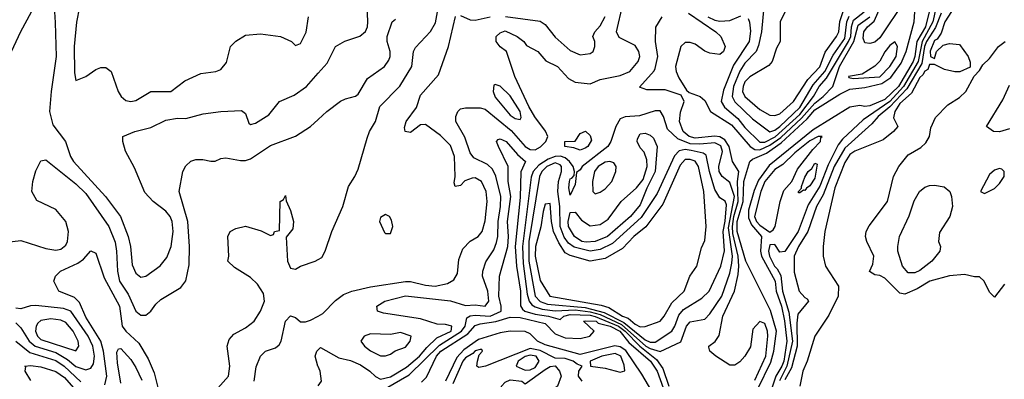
# Model space of a CAD drawing. Header units: inches. Extents: x 2380053 to 2584298, y 380219 to 546618.
# Tile 233 of 256: x 2468805 to 2472749, y 495737 to 497178. Entities that reach past the tile are written whole.
import ezdxf

# ---------------------------------------------------------------- set-up
doc = ezdxf.new("R2010")
doc.units = ezdxf.units.IN
doc.header["$MEASUREMENT"] = 0
doc.layers.add('C4469', color=7, linetype='Continuous')
doc.layers.add('C4479', color=7, linetype='Continuous')

msp = doc.modelspace()

# ---------------------------------------------------------------- linework, layer by layer
at = {"layer": 'C4469', "color": 2}
for points, elevation in [([(2468772.3, 497050), (2468810, 497131.3), (2468870, 497242)], 38), ([(2468944.7, 497210), (2468947.1, 497167.1), (2468950.4, 497030), (2468930.3, 496889.7), (2468924.9, 496810), (2468937.4, 496757.4), (2468987.7, 496690), (2469008, 496630), (2469020.5, 496610), (2469149.2, 496469.2), (2469208.7, 496390), (2469239.5, 496310), (2469248.9, 496270), (2469255.8, 496195.8), (2469270, 496162.8), (2469290, 496146.8), (2469310, 496150.8), (2469367.7, 496192.3), (2469394.5, 496225.5), (2469411.2, 496268.8), (2469419.7, 496330), (2469415.8, 496370), (2469407.8, 496390), (2469390.9, 496410.9), (2469339.3, 496450), (2469305.8, 496485.8), (2469264.2, 496584.2), (2469228.7, 496651.3), (2469218, 496690), (2469218, 496710), (2469266, 496730), (2469330, 496746), (2469390, 496774.8), (2469436.5, 496783.5), (2469470, 496782.8), (2469539.3, 496800.7), (2469610, 496810.8), (2469693.7, 496813.7), (2469710, 496802), (2469722.8, 496762.8), (2469730, 496758), (2469750, 496762.8), (2469802.7, 496797.3), (2469845.2, 496850), (2469904.4, 496875.6), (2469953.2, 496910), (2470000, 496963.3)], 38), ([(2469044.4, 497230), (2469031.9, 497168.1), (2469023.7, 497070), (2469024.9, 496964.9), (2469030, 496934), (2469070, 496950.8), (2469110, 496978.8), (2469130, 496986), (2469150, 496986), (2469170.8, 496970), (2469198.8, 496890), (2469211, 496870), (2469230, 496854.8), (2469250, 496850.7), (2469270, 496854), (2469330, 496890.7), (2469410, 496890.8), (2469466.6, 496933.4), (2469530, 496962.8), (2469590, 496971), (2469610, 496978), (2469632.9, 497007.1), (2469649.4, 497070.6), (2469670, 497091.3), (2469710, 497116), (2469770, 497121), (2469850, 497111), (2469894, 497090), (2469910, 497074), (2469930, 497082), (2469952.1, 497127.9), (2469962, 497190)], 42), ([(2468752.9, 496287.1), (2468810, 496293.4), (2468910, 496261.3), (2468950, 496254), (2468970, 496258.4), (2468990, 496274.8), (2468996.9, 496290), (2469000.5, 496330), (2468989.6, 496370), (2468950, 496418), (2468873.6, 496453.6), (2468854, 496490), (2468857.2, 496530), (2468870, 496572), (2468890, 496612), (2468910, 496616), (2469030, 496520.4), (2469070, 496481.6), (2469162.4, 496350), (2469187.3, 496287.3), (2469193.1, 496250), (2469196, 496170), (2469204.9, 496130), (2469238.9, 496078.9), (2469270, 496010.7), (2469290, 495994), (2469310, 495994.8), (2469329.6, 496010.4), (2469350, 496038.8), (2469370, 496057.3), (2469450, 496104.7), (2469470, 496132), (2469484.1, 496195.9), (2469485.6, 496270), (2469478, 496370), (2469444, 496490), (2469459, 496570), (2469470, 496592), (2469490, 496611.3), (2469510, 496618), (2469538, 496618), (2469570, 496611.3), (2469588.4, 496611.6), (2469610, 496622), (2469630, 496624.7), (2469690, 496613.4), (2469710, 496614), (2469730, 496620.7), (2469810, 496674), (2469909.2, 496710.8), (2469969.3, 496750.7), (2470000, 496778.3)], 34), ([(2469588, 495690), (2469641.2, 495750), (2469646, 495790), (2469636, 495870), (2469643.7, 495896.3), (2469662.5, 495917.5), (2469710, 495944), (2469744, 495970), (2469769.3, 496010), (2469785.2, 496050), (2469780.9, 496080.9), (2469758, 496118), (2469730, 496145.2), (2469664.7, 496184.7), (2469638, 496210), (2469642, 496230), (2469638, 496310), (2469648, 496330), (2469670, 496342), (2469710, 496351.3), (2469771.6, 496331.6), (2469810, 496314), (2469822, 496318), (2469826, 496330), (2469846, 496334), (2469848, 496450), (2469862, 496458), (2469870, 496474), (2469872.7, 496452.7), (2469890, 496414), (2469902, 496370), (2469899.6, 496340.4), (2469872.7, 496307.3), (2469878, 496210), (2469890, 496182), (2469910, 496178), (2469929.1, 496190.9), (2469988, 496210), (2470000, 496216.6)], 30), ([(2469145.4, 495714.6), (2469153.5, 495750), (2469141.2, 495850), (2469129.8, 495890), (2469070, 495985.6), (2469044.8, 496044.8), (2469024.7, 496064.8), (2468962, 496090), (2468942, 496130), (2468948.7, 496150), (2468968.7, 496170), (2469038, 496202), (2469060.9, 496219.1), (2469090, 496252), (2469110, 496242), (2469143.8, 496143.8), (2469204.9, 496030), (2469215.8, 495950), (2469230.4, 495930), (2469281.5, 495881.5), (2469319.6, 495819.6), (2469343.1, 495763.1), (2469370, 495656)], 30), ([(2468790, 495964), (2468810, 495944), (2468842.4, 495890), (2468867.4, 495870), (2468950, 495845), (2468996.9, 495816.9), (2469030, 495789.1), (2469070, 495775.3), (2469090, 495781.6), (2469100.4, 495799.6), (2469103.9, 495830), (2469098.2, 495870), (2469079.3, 495910), (2469010, 496009.7), (2468980.3, 496020.3), (2468870, 496033.6), (2468848.1, 496031.9), (2468810, 496019), (2468790, 496022)], 34), ([(2469744.5, 495730), (2469752.5, 495787.5), (2469769.2, 495830), (2469789.6, 495850.4), (2469830, 495864), (2469844.5, 495875.5), (2469852.3, 495890), (2469869.3, 495970), (2469890, 495991), (2469910, 495984.7), (2469930, 495967.3), (2469950, 495967.7), (2469970, 495974.4), (2470000, 495990.6)], 26), ([(2468790, 495890.3), (2468845.1, 495845.1), (2468950, 495812.8), (2468983.2, 495790), (2469050, 495727.7)], 30), ([(2469210, 495722), (2469196.6, 495803.4), (2469194, 495846), (2469201.2, 495858.8), (2469210, 495861), (2469250, 495817.3), (2469270, 495784), (2469294.3, 495734.3)], 26), ([(2470000, 495788), (2469999, 495790), (2469989, 495830), (2469995.3, 495850), (2470000, 495854.7)], 22), ([(2468850, 495732.8), (2468827.3, 495770), (2468829, 495789), (2468826, 495790), (2468847.9, 495792.1), (2468890, 495786.7), (2468950, 495768), (2468984.3, 495744.3), (2469030, 495692.7)], 26)]:
    msp.add_lwpolyline(points, dxfattribs=dict(at, elevation=elevation))
at = {"layer": 'C4469', "color": 2, "elevation": 38}
msp.add_lwpolyline([(2468930, 495979.2), (2468890, 495972.6), (2468877.5, 495962.5), (2468870.3, 495950), (2468868, 495930), (2468876, 495910), (2468890, 495896.9), (2469030, 495850.8), (2469042, 495870), (2469039.7, 495890), (2469019.1, 495930), (2468990, 495964.7), (2468970, 495974.8)], close=True, dxfattribs=at)
at = {"layer": 'C4479', "color": 2}
for points, elevation in [([(2472490, 497292.7), (2472462.9, 497170), (2472419.9, 497090), (2472403.4, 497010), (2472345.5, 496910), (2472290, 496849.9), (2472183.6, 496776.4), (2472100.6, 496699.4), (2472084, 496676), (2472043.6, 496596.4), (2472010, 496511.2), (2471963.8, 496436.2), (2471923.2, 496330), (2471870, 496249.4), (2471850, 496246), (2471830, 496277.2), (2471810, 496276), (2471804.2, 496250), (2471808.4, 496230), (2471828.5, 496190), (2471839.6, 496179.6), (2471853.8, 496153.8), (2471860.5, 496090), (2471886.1, 496006), (2471900.1, 495890), (2471878.3, 495790), (2471848.3, 495731.7)], 18), ([(2470000, 496963.3), (2470035.9, 497004.1), (2470070, 497071), (2470107.6, 497092.4), (2470167.5, 497112.5), (2470189.5, 497130.5), (2470198, 497150), (2470199.5, 497170), (2470195.6, 497270)], 38), ([(2471761.4, 495698.6), (2471814.1, 495805.9), (2471826.3, 495850), (2471835.8, 495930), (2471812.9, 496012.9), (2471713.1, 496210), (2471679, 496330), (2471679.4, 496370), (2471702.3, 496450), (2471705.5, 496530), (2471729.7, 496610.3), (2471740.8, 496619.2), (2471796.9, 496643.1), (2471855.8, 496684.2), (2471959.6, 496780.4), (2471990, 496816.3), (2472090, 496879.3), (2472130, 496899.3), (2472190, 496906.7), (2472258.2, 496921.8), (2472294.1, 496945.9), (2472336.5, 497003.5), (2472356.5, 497050), (2472388, 497170), (2472393.7, 497250)], 14), ([(2472350, 497254.7), (2472250, 497105.6), (2472230, 497087.3), (2472210, 497082), (2472190, 497085.2), (2472183.9, 497103.9), (2472185.8, 497130), (2472201.1, 497150), (2472227.4, 497172.6), (2472252.8, 497230)], 14), ([(2470000, 495854.7), (2470010, 495864.7), (2470083.4, 495823.4), (2470130, 495812), (2470170, 495795.8), (2470207.3, 495770), (2470230, 495748), (2470250, 495737.6), (2470290, 495747.3), (2470354.6, 495785.4), (2470406.8, 495830), (2470435.1, 495864.9), (2470476.2, 495903.8), (2470532.8, 495930), (2470536, 495950), (2470510, 495956.9), (2470477.6, 495957.6), (2470410, 495979.7), (2470262.5, 496002.5), (2470238, 496010), (2470235.3, 496030), (2470268, 496050), (2470350, 496072.2), (2470530, 496051.8), (2470590, 496033.1), (2470630, 496036), (2470670, 496030.6), (2470683.6, 496050), (2470680.5, 496090), (2470658.4, 496150), (2470659.5, 496170), (2470671.7, 496208.3), (2470704.2, 496255.8), (2470714.9, 496285.1), (2470720.4, 496310), (2470721.2, 496370), (2470730.7, 496430), (2470731.7, 496470), (2470711.7, 496551.7), (2470699.1, 496579.1), (2470678.2, 496598.2), (2470624.2, 496624.2), (2470610, 496644), (2470587.9, 496707.9), (2470552, 496770), (2470552.3, 496790), (2470559.3, 496810), (2470570, 496820.7), (2470590, 496825.5), (2470650, 496825.5), (2470670, 496819.3), (2470774.1, 496734.1), (2470830, 496670.3), (2470850, 496657.6), (2470870, 496657.2), (2470891.6, 496668.4), (2470913.1, 496690), (2470919.8, 496710), (2470911.3, 496731.3), (2470868.5, 496788.5), (2470844.5, 496830), (2470787.8, 496950), (2470755.3, 497050), (2470729.5, 497069.5), (2470714, 497090), (2470714, 497110), (2470730, 497126), (2470750, 497132.7), (2470798, 497110), (2470824.7, 497090), (2470834.8, 497074.8), (2470881, 497050), (2470912.7, 497012.7), (2470958.8, 496990), (2471002.8, 496942.8), (2471030, 496928.2), (2471090, 496920.7), (2471130, 496938.8), (2471210, 496954.9), (2471249.3, 496970), (2471282.4, 497010), (2471289.6, 497030), (2471285.6, 497050), (2471270, 497074), (2471206.1, 497106.1), (2471195.6, 497130), (2471221.3, 497238.7)], 22), ([(2470000, 496216.6), (2470015.1, 496224.9), (2470029, 496250), (2470055.3, 496330), (2470099, 496430), (2470122, 496510), (2470148, 496550), (2470160.2, 496579.8), (2470196.6, 496703.4), (2470206, 496730), (2470229.5, 496770.5), (2470247, 496830), (2470327.7, 496912.3), (2470375.1, 496990), (2470382.9, 497050), (2470390, 497066), (2470450, 497130.8), (2470470, 497166), (2470478.9, 497210)], 30), ([(2471484.1, 497204.1), (2471593.4, 497130), (2471614, 497110), (2471631, 497070), (2471624.7, 497050), (2471610, 497039), (2471570, 497044.5), (2471550, 497052.3), (2471510, 497079.6), (2471490, 497087), (2471470, 497086.6), (2471453.4, 497070), (2471432.4, 496990), (2471434, 496970), (2471445.1, 496945.1), (2471476.3, 496896.3), (2471486.8, 496886.8), (2471530.4, 496870.4), (2471550, 496854.8), (2471572.2, 496810), (2471656.3, 496756.3), (2471730.3, 496670), (2471750, 496657.7), (2471770, 496656.2), (2471810, 496675.5), (2471853.7, 496706.3), (2471936.8, 496783.2), (2471990, 496843.5), (2472023.9, 496870), (2472062.7, 496910), (2472088.4, 496990), (2472146.2, 497090), (2472163.6, 497156.4), (2472209.8, 497190)], 18), ([(2471722.4, 497182.4), (2471728.7, 497168.7), (2471732.4, 497132.4), (2471726.3, 497090), (2471664.4, 496995.6), (2471624.6, 496895.4), (2471615.3, 496850), (2471627.6, 496827.6), (2471682, 496782), (2471710, 496745.7), (2471770, 496687.2), (2471790, 496687.6), (2471831.3, 496708.7), (2471930, 496798.4), (2471984.1, 496870), (2472007, 496910), (2472036.1, 496943.9), (2472125.3, 497090), (2472133.7, 497110), (2472136.6, 497150), (2472144.5, 497175.5), (2472187.6, 497210)], 22), ([(2471786, 497230), (2471776.5, 497130), (2471765, 497075), (2471754.6, 497050), (2471710, 497003.5), (2471690, 496971.5), (2471664.8, 496910), (2471659.1, 496870), (2471669.4, 496849.4), (2471740.4, 496780.4), (2471809.2, 496729.2), (2471830, 496734.9), (2471850, 496750.2), (2471930, 496826.8), (2471983.4, 496916.6), (2472029.9, 496970), (2472064.1, 497035.9), (2472110, 497102.7), (2472117.9, 497170), (2472127.7, 497192.3)], 26), ([(2471881, 497230), (2471850.8, 497170), (2471851, 497090), (2471836, 497064), (2471818.8, 497010), (2471805.5, 496994.5), (2471730, 496949.4), (2471710, 496929.3), (2471702.8, 496910), (2471700.9, 496890), (2471710, 496870.6), (2471770, 496818.4), (2471810, 496795.8), (2471830, 496794), (2471850, 496800.3), (2471904.2, 496850), (2471961.5, 496938.5), (2472010, 496988.8), (2472031.6, 497048.4), (2472077.4, 497110), (2472086.6, 497130), (2472089.8, 497170.2), (2472105, 497215)], 30), ([(2472448.2, 497210), (2472433.1, 497150), (2472398, 497090), (2472390.9, 497030), (2472384.2, 497010), (2472325.2, 496910), (2472270, 496858.3), (2472210, 496832.4), (2472190, 496829.8), (2472170, 496833.8), (2472130, 496828.1), (2471983.2, 496736.8), (2471806.6, 496593.4), (2471764.7, 496535.3), (2471746.9, 496493.1), (2471724.7, 496415.3), (2471724.2, 496384.2), (2471735.8, 496355.8), (2471776, 496310), (2471772.2, 496250), (2471776.1, 496230), (2471830.6, 496130.6), (2471834.5, 496090), (2471856.2, 496030), (2471869, 495971), (2471878.3, 495890), (2471865.3, 495810), (2471857.9, 495790), (2471834.2, 495750), (2471813.3, 495690)], 14), ([(2472496.4, 497203.6), (2472473.7, 497146.3), (2472437.9, 497090), (2472429.7, 497070), (2472418, 497002), (2472358.4, 496901.6), (2472290.9, 496829.1), (2472243.8, 496790), (2472218.6, 496761.4), (2472110, 496662.8), (2472067.5, 496590), (2472023.5, 496476.5), (2471997.3, 496430), (2471962, 496330), (2471924.2, 496270), (2471907.3, 496230), (2471907.1, 496167.1), (2471927.7, 496090), (2471950, 496064.7), (2471959.8, 496059.8), (2471964.7, 496050), (2471922.3, 495997.7), (2471917.6, 495962.4), (2471919.8, 495870), (2471896.2, 495783.8), (2471870, 495735.6)], 22), ([(2472550, 497229.6), (2472510.3, 497170), (2472495.6, 497124.4), (2472479.6, 497100.4), (2472470, 497094), (2472452, 497052), (2472454, 497030), (2472470, 497022), (2472477.2, 497050), (2472503.7, 497076.3), (2472530, 497082.8), (2472570, 497078), (2472604.7, 497030), (2472612.7, 497007.3), (2472612.7, 496987.3), (2472571.3, 496968.7), (2472551.1, 496968.9), (2472510, 496979), (2472470, 496998), (2472450, 496998), (2472442, 496978), (2472430, 496971.6), (2472423.2, 496956.8), (2472410, 496947), (2472376.9, 496883.1), (2472330, 496842), (2472310.4, 496810), (2472305.2, 496785.2), (2472322, 496750), (2472304.7, 496730), (2472263.8, 496696.2), (2472150, 496651.1), (2472130, 496637.4), (2472110, 496606), (2472070, 496504), (2472030.4, 496330), (2472023.8, 496270), (2472023, 496230), (2472032.4, 496190), (2472084.4, 496110), (2472083.1, 496070), (2472046, 495994), (2471990.6, 495910), (2471959.1, 495810), (2471942, 495770), (2471930.4, 495709.6)], 26), ([(2470000, 495990.6), (2470019.1, 496000.9), (2470070, 496053), (2470102.3, 496077.7), (2470135.3, 496090), (2470210, 496107.6), (2470350, 496129), (2470370, 496129), (2470430, 496114.6), (2470469.6, 496110.4), (2470518.7, 496121.3), (2470543.7, 496136.3), (2470558.4, 496161.6), (2470563.3, 496216.7), (2470580.5, 496259.5), (2470609.6, 496290.4), (2470641.2, 496310), (2470657, 496330), (2470670, 496372), (2470677.6, 496450), (2470673, 496490), (2470654.5, 496530), (2470630, 496544.5), (2470617.5, 496542.5), (2470588.1, 496531.9), (2470570, 496514), (2470549.1, 496509.1), (2470544.7, 496524.7), (2470549.5, 496550), (2470546.3, 496630), (2470530, 496674), (2470490, 496714), (2470430, 496758), (2470410, 496757.2), (2470370, 496726), (2470349.5, 496729.5), (2470346.6, 496746.6), (2470353.2, 496770), (2470394.2, 496825.8), (2470410, 496876), (2470482.7, 496957.3), (2470522.4, 497070), (2470550, 497191)], 26), ([(2470000, 496778.3), (2470035.3, 496810), (2470090, 496851), (2470110, 496861), (2470150, 496871), (2470160.2, 496879.8), (2470198, 496942), (2470266, 496990), (2470283.9, 497016.1), (2470289.5, 497030), (2470289.5, 497050), (2470276.3, 497090), (2470276.9, 497110), (2470297.2, 497170), (2470310, 497180.7)], 34), ([(2470570, 497194.8), (2470610, 497177.1), (2470630, 497175.8), (2470690, 497189)], 26), ([(2470751.4, 497191.4), (2470890, 497172.2), (2470910, 497159.1), (2470950, 497107.7), (2471010, 497054.8), (2471050, 497037.3), (2471090, 497042.8), (2471102, 497050), (2471109, 497070), (2471109, 497090), (2471101.2, 497110), (2471109.3, 497130), (2471130, 497153.4), (2471149.7, 497190.3)], 26), ([(2471750, 495733.7), (2471794, 495830), (2471802.4, 495910), (2471801, 495930), (2471790, 495961.2), (2471770, 495969.2), (2471742, 495938), (2471732.6, 495867.4), (2471710.2, 495829.8), (2471690, 495807.3), (2471670, 495794), (2471650, 495794), (2471594, 495830), (2471569.4, 495849.4), (2471566, 495866), (2471566, 495870), (2471591.3, 495888.7), (2471606.6, 495913.4), (2471622, 495990), (2471667.6, 496090), (2471682.5, 496157.5), (2471686, 496190), (2471683.1, 496230), (2471661.7, 496321.7), (2471660.1, 496350), (2471666.2, 496390), (2471683.1, 496450), (2471680.8, 496530), (2471686.2, 496570), (2471660.4, 496610), (2471647.1, 496670), (2471630, 496696.8), (2471610, 496708.5), (2471590, 496711.2), (2471510, 496703.4), (2471486.9, 496710), (2471462.8, 496730), (2471447.6, 496770), (2471452.2, 496807.7), (2471466.6, 496850), (2471455.1, 496875.1), (2471390, 496896.9), (2471317.2, 496897.2), (2471287.3, 496907.3), (2471346.8, 496973.2), (2471350, 496982), (2471360.5, 497030), (2471352, 497090), (2471352.5, 497147.5), (2471378.4, 497190)], 18), ([(2471561.7, 497190), (2471590, 497176.3), (2471610, 497172.1), (2471650, 497174.9), (2471693.2, 497193.2)], 22), ([(2472750, 496118), (2472710, 496066), (2472690, 496086), (2472668, 496130), (2472650, 496148), (2472630, 496148), (2472590, 496157.2), (2472530, 496152.3), (2472451.3, 496130), (2472400.4, 496099.6), (2472350, 496079), (2472330, 496082), (2472270, 496142.7), (2472250, 496153.2), (2472230, 496155.3), (2472209, 496169), (2472222, 496198), (2472226, 496230), (2472198, 496290), (2472192.3, 496310), (2472196, 496330), (2472207.2, 496352.8), (2472281.2, 496450), (2472305.2, 496550), (2472326, 496590), (2472363.9, 496636.1), (2472414, 496666), (2472435.1, 496684.9), (2472449, 496710), (2472455.3, 496744.7), (2472474, 496786), (2472522.7, 496837.3), (2472570, 496866.8), (2472595.3, 496890), (2472628, 496952), (2472650, 496974), (2472663.1, 496996.9), (2472690, 497022), (2472725.2, 497070), (2472752.7, 497090)], 26), ([(2472770, 496741.2), (2472730, 496729.2), (2472706, 496730), (2472678, 496750), (2472743.3, 496856.7), (2472770, 496916)], 22), ([(2470270, 495700.2), (2470365.4, 495754.6), (2470485.9, 495874.1), (2470574.8, 495930), (2470588.9, 495950), (2470595.8, 495984.2), (2470608.9, 495991.1), (2470630, 495994), (2470690, 495990.9), (2470733.3, 496010), (2470734, 496030), (2470723.7, 496070), (2470727.2, 496150), (2470760.5, 496270), (2470763.1, 496310), (2470759.2, 496370), (2470771.8, 496470), (2470762, 496530), (2470762, 496590), (2470722.7, 496670), (2470715.3, 496690), (2470722, 496698), (2470730, 496701), (2470753.4, 496690), (2470798.6, 496638.5), (2470830.6, 496610), (2470812, 496568), (2470810, 496466), (2470790.2, 496270), (2470795.3, 496190), (2470810.8, 496090), (2470811.3, 496031.3), (2470818.8, 496018.8), (2470828.4, 496010), (2470870, 495997.9), (2470922.8, 495990), (2470970, 495977.1), (2470984.5, 495990), (2471010, 495996.6), (2471090, 495993.8), (2471110.6, 495989.4), (2471203.3, 495950), (2471229.6, 495930), (2471289.5, 495869.4), (2471356.3, 495816.3), (2471380.5, 495780.5), (2471405.4, 495710)], 18), ([(2470414.7, 495725.3), (2470434.1, 495745.9), (2470474.8, 495830), (2470492, 495850), (2470600.2, 495919.8), (2470630, 495952.4), (2470650, 495959.7), (2470711.5, 495968.5), (2470770, 495986.2), (2470810, 495985.4), (2470910, 495960.2), (2470950, 495919.6), (2470990, 495903.5), (2471050, 495900.8), (2471089.3, 495910), (2471106.6, 495930), (2471063.7, 495970), (2471070, 495971.7), (2471113.7, 495970), (2471122, 495962), (2471170, 495950.4), (2471209.2, 495930), (2471245, 495885), (2471332.3, 495810), (2471358.7, 495770), (2471383, 495703)], 14), ([(2471336.8, 495690), (2471297.5, 495757.5), (2471232.4, 495852.4), (2471210, 495867.4), (2471188.6, 495871.4), (2471050, 495836.8), (2470910, 495874.8), (2470879.6, 495890), (2470850, 495919.7), (2470830, 495928.4), (2470770, 495930.7), (2470730, 495923.5), (2470642.8, 495897.2), (2470584.4, 495855.6), (2470555.3, 495824.7), (2470510.1, 495729.9)], 14), ([(2471058, 495730), (2471042.7, 495750), (2471044, 495770), (2471058, 495790), (2471037.7, 495797.7), (2471022, 495810), (2470990, 495820.4), (2470950, 495822), (2470890, 495853.3), (2470850, 495860.2), (2470670.6, 495790), (2470644.6, 495784.6), (2470636, 495790), (2470638.7, 495810), (2470644.8, 495835.2), (2470659.3, 495850), (2470656.6, 495856.6), (2470650, 495857), (2470630, 495851.9), (2470619.5, 495840.5), (2470590, 495822.7), (2470579.7, 495810), (2470540.2, 495719.8)], 18), ([(2470000, 495711.3), (2470014, 495730), (2470009, 495770), (2470000, 495788)], 22)]:
    msp.add_lwpolyline(points, dxfattribs=dict(at, elevation=elevation))
for points, elevation in [([(2472310, 497089.3), (2472290, 497074.5), (2472270, 497049.4), (2472250, 497012.3), (2472230, 496991.8), (2472179.9, 496960.1), (2472124.7, 496950), (2472126, 496946), (2472143, 496943), (2472250, 496949.4), (2472290, 496990.4), (2472315.9, 497030), (2472321.6, 497070)], 18), ([(2470710, 496919), (2470704.5, 496915.5), (2470702, 496890), (2470710, 496867.7), (2470770, 496795.5), (2470790, 496781.6), (2470810, 496778), (2470813.8, 496786.2), (2470809.4, 496810), (2470770, 496872.3), (2470730, 496912.3)], 26), ([(2471370, 496812.7), (2471350, 496812.3), (2471287.7, 496792.3), (2471230, 496789.4), (2471210, 496780.9), (2471193, 496750), (2471173.4, 496690), (2471160.3, 496670), (2471058.4, 496590), (2471050, 496576), (2471034.8, 496565.2), (2471030, 496518), (2471010, 496475.3), (2471004.2, 496504.2), (2471006.6, 496530), (2471010, 496541), (2471017.2, 496542.8), (2471026, 496554), (2471027.3, 496570), (2471021.3, 496590), (2471007.6, 496610), (2470990, 496624.4), (2470971.7, 496631.7), (2470950, 496629.9), (2470921.4, 496618.6), (2470884.4, 496595.6), (2470862, 496570), (2470853.4, 496546.6), (2470818.7, 496270), (2470821, 496201), (2470838.3, 496078.4), (2470846, 496050), (2470856.3, 496036.3), (2470870, 496027), (2470898.1, 496018.1), (2470950, 496012.2), (2471030, 496015.5), (2471090, 496007.4), (2471130, 495996.7), (2471216.2, 495956.2), (2471313.5, 495870), (2471330, 495860.1), (2471370, 495848.8), (2471452.6, 495887.4), (2471476.3, 495950), (2471490, 495968.2), (2471550, 495978), (2471570, 495999.1), (2471618, 496070), (2471650, 496162), (2471657.6, 496202.4), (2471660.2, 496230), (2471644.1, 496344.1), (2471668.1, 496470), (2471650, 496525.6), (2471618.4, 496550), (2471607.4, 496570), (2471605.1, 496590), (2471619.8, 496650), (2471613, 496673), (2471590, 496684.4), (2471530, 496678.9), (2471490, 496681.1), (2471440.8, 496700.8), (2471399.5, 496739.5), (2471383.7, 496790)], 22), ([(2471050, 496655.3), (2471024.7, 496664.7), (2470988.7, 496670), (2470988, 496690), (2471030, 496692), (2471050, 496722), (2471071.1, 496731.1), (2471090, 496714), (2471095.3, 496695.3), (2471081, 496670), (2471070, 496662.7)], 18), ([(2471073.4, 496286.6), (2471057.2, 496290), (2471026.9, 496310), (2471002.7, 496350), (2471001.7, 496370), (2471010, 496406), (2471030, 496406.8), (2471054.7, 496374.7), (2471090, 496352.7), (2471130, 496358), (2471161.7, 496378.3), (2471214.5, 496450), (2471275.9, 496504.1), (2471302, 496538), (2471319, 496590), (2471316.5, 496616.5), (2471307, 496647), (2471290, 496665.2), (2471278, 496690), (2471279.3, 496700.7), (2471290, 496721), (2471310, 496722.8), (2471330, 496716), (2471343.5, 496703.5), (2471358.8, 496670), (2471350.4, 496570.4), (2471316.4, 496503.6), (2471290, 496436), (2471251.7, 496390), (2471159.3, 496310), (2471110, 496288.8)], 22), ([(2472019, 496710), (2472002.8, 496710), (2471970, 496693.3), (2471910, 496644.5), (2471862.2, 496597.8), (2471830, 496578.4), (2471790, 496529.7), (2471774.3, 496490), (2471748.9, 496390), (2471756.3, 496370), (2471770, 496355.2), (2471810, 496327.3), (2471823.3, 496336.7), (2471830.7, 496349.3), (2471850.8, 496450), (2471865.9, 496494.1), (2471898, 496530), (2471921, 496579), (2471982.2, 496657.8), (2472012.8, 496690), (2472014.2, 496705.8)], 18), ([(2471470, 496657.3), (2471447.1, 496652.9), (2471427.8, 496632.2), (2471358.7, 496481.3), (2471294.4, 496385.6), (2471179.3, 496280.7), (2471130, 496257.8), (2471090, 496250.6), (2471026.1, 496266.1), (2471002.8, 496282.8), (2470986.4, 496306.4), (2470969.9, 496350), (2470968.4, 496430), (2470961, 496490), (2470963.1, 496530), (2470975.5, 496570), (2470975, 496590), (2470970, 496596.9), (2470950, 496604.4), (2470916.1, 496590), (2470895.9, 496570), (2470886.8, 496550), (2470843.9, 496290), (2470844.5, 496210), (2470870.2, 496070), (2470889.1, 496049.1), (2470918.6, 496038.6), (2471070, 496025.3), (2471145.5, 496005.5), (2471225.5, 495965.5), (2471310, 495895.2), (2471330, 495885.5), (2471350, 495886.4), (2471416.9, 495930), (2471429.7, 495950), (2471445.7, 495994.3), (2471463.3, 496016.7), (2471537, 496063), (2471567, 496090), (2471612.8, 496190), (2471628.3, 496251.7), (2471623.4, 496330), (2471631.3, 496371.3), (2471635.8, 496435.8), (2471631.3, 496451.3), (2471610, 496463.7), (2471590, 496498), (2471568, 496570), (2471554.8, 496634.8), (2471542.9, 496642.9), (2471494.1, 496654.1)], 26), ([(2471490, 496618.5), (2471470, 496617.7), (2471450, 496595.6), (2471381.1, 496438.9), (2471312.5, 496347.5), (2471264.4, 496310), (2471218.9, 496261.1), (2471150, 496221.6), (2471090, 496211), (2471010, 496233.5), (2470990, 496244.2), (2470964.2, 496284.2), (2470943.1, 496330), (2470935, 496370), (2470930, 496442), (2470910, 496439), (2470901.3, 496410), (2470892, 496348), (2470871.2, 496268.8), (2470869.5, 496230), (2470890, 496133.4), (2470928.2, 496070), (2471134.4, 496034.4), (2471164.6, 496024.6), (2471219.3, 495990), (2471242.2, 495982.2), (2471270, 495958), (2471290, 495947.2), (2471310, 495948.2), (2471370, 495970.7), (2471386.6, 495990), (2471416.6, 496043.4), (2471466, 496090), (2471489.2, 496150.8), (2471517.2, 496190), (2471536.5, 496263.5), (2471550, 496294), (2471555.1, 496350), (2471546, 496490), (2471523.5, 496590), (2471510.6, 496610.6)], 30), ([(2471169.3, 496609.3), (2471150, 496607), (2471122.4, 496590), (2471107, 496570), (2471099.1, 496530), (2471101, 496490), (2471110, 496481), (2471130, 496486.8), (2471150, 496501), (2471177.2, 496530), (2471193.2, 496570), (2471194, 496590), (2471184.7, 496604.7)], 26), ([(2471950, 496493.2), (2471944.7, 496495.3), (2471930, 496484), (2471924.7, 496484.7), (2471924, 496490), (2471937.2, 496502.8), (2471936, 496510), (2471950, 496546.8), (2471963.5, 496570), (2471978, 496582), (2471990, 496602.8), (2471999.1, 496599.1), (2471990, 496543.7), (2471970, 496512.3), (2471956.5, 496503.5)], 14), ([(2472730, 496582), (2472710, 496575.3), (2472690, 496558), (2472654, 496490), (2472670, 496482), (2472710, 496502), (2472730, 496522), (2472748, 496550), (2472748, 496570), (2472739, 496579)], 26), ([(2472390, 496164.2), (2472364.2, 496164.2), (2472341.6, 496190), (2472322.9, 496250), (2472322, 496270), (2472329.4, 496310), (2472367.7, 496392.3), (2472388.1, 496451.9), (2472409.7, 496490.3), (2472430, 496507.3), (2472450, 496513.4), (2472470, 496515.5), (2472508.1, 496508.1), (2472530.6, 496490), (2472538, 496470), (2472542, 496430), (2472530.5, 496389.5), (2472490, 496326), (2472486, 496290), (2472494, 496270), (2472491.3, 496250), (2472459.1, 496210), (2472410, 496173.6)], 22), ([(2470270, 496398), (2470250, 496386), (2470246.8, 496370), (2470266, 496326), (2470270, 496322), (2470290, 496322), (2470299, 496350), (2470294.6, 496374.6), (2470286, 496390)], 30), ([(2470330, 495925.2), (2470290, 495917.2), (2470210, 495919.3), (2470184.7, 495910), (2470171.3, 495890), (2470186, 495870), (2470210, 495850.8), (2470250, 495831), (2470270, 495831), (2470290, 495838), (2470309, 495851), (2470350, 495866), (2470368.7, 495890), (2470373.2, 495910)], 26), ([(2470850, 495834.1), (2470830, 495828.8), (2470802, 495810), (2470793, 495790), (2470830, 495774.2), (2470850, 495775), (2470870, 495785.2), (2470886, 495810), (2470874.3, 495830)], 22), ([(2471190, 495841.1), (2471136.3, 495830), (2471090.4, 495810), (2471091.3, 495790), (2471150, 495782), (2471210, 495765.5), (2471229.1, 495770.9), (2471226.6, 495793.4), (2471212.5, 495830)], 18), ([(2470910, 495682.2), (2470890, 495684.2), (2470850, 495700.9), (2470830, 495702.7), (2470790, 495681.5), (2470758.3, 495678.3), (2470736.2, 495690), (2470735.1, 495710), (2470750, 495726.4), (2470770, 495735.8), (2470816, 495730), (2470830, 495718.8), (2470910, 495776.9), (2470930, 495788.5), (2470950, 495790.8), (2470967.7, 495770), (2470973.4, 495750), (2470959.5, 495710), (2470930, 495686.4)], 18)]:
    msp.add_lwpolyline(points, close=True, dxfattribs=dict(at, elevation=elevation))

doc.saveas('drawing.dxf')
